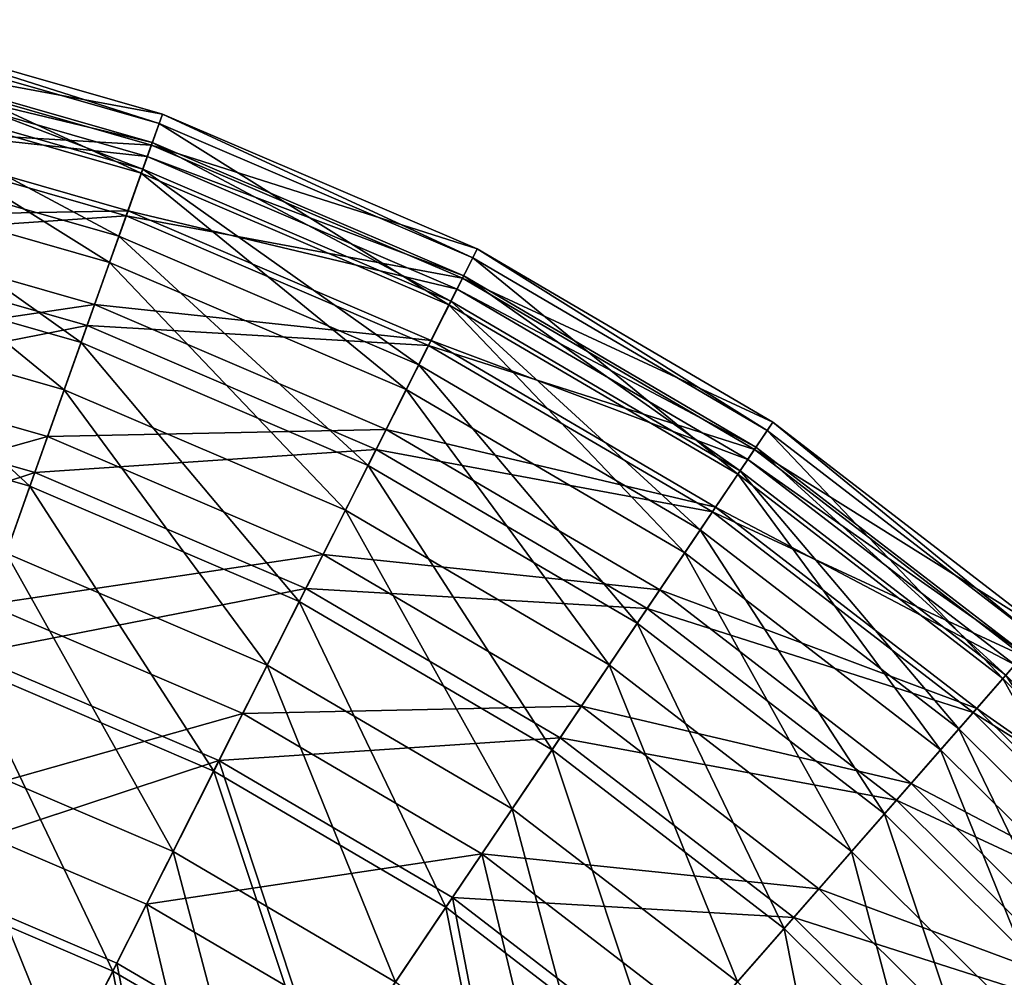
# Model space of a CAD drawing. Header units: millimetres. Extents: x -168 to 182, y 99 to 449.
# Tile 156 of 157: x 57 to 120, y 384 to 445. Entities that reach past the tile are written whole.
import ezdxf

# ---------------------------------------------------------------- set-up
doc = ezdxf.new("R2010")
doc.units = ezdxf.units.MM
doc.header["$LTSCALE"] = 25.4
doc.layers.get('0').update_dxf_attribs({"true_color": 0xff5454})

# ---------------------------------------------------------------- blocks, each defined once
blk = doc.blocks.new('SPHERE-XL-7846.STL#1')
at = {"color": 7, "true_color": 0xe6ffff}
mesh = blk.add_polyface(dxfattribs=at)
corners = [(44.103, 442.908, 197.021), (65.67, 438.918, 175.175), (44.555, 444.966, 175.175), (64.964, 436.932, 197.021)]
mesh.append_faces([[corners[k] for k in face] for face in [(0, 1, 2), (1, 0, 3)]], dxfattribs={"vtx0": -1, "color": 7})
mesh = blk.add_polyface(dxfattribs=at)
corners = [(44.555, 444.966, 175.175), (65.455, 438.312, 153.238), (44.417, 444.338, 153.238), (65.67, 438.918, 175.175)]
mesh.append_faces([[corners[k] for k in face] for face in [(0, 1, 2), (1, 0, 3)]], dxfattribs={"vtx0": -1, "color": 7})
mesh = blk.add_polyface(dxfattribs=at)
corners = [(44.417, 444.338, 153.238), (64.32, 435.124, 131.553), (43.691, 441.033, 131.553), (65.455, 438.312, 153.238)]
mesh.append_faces([[corners[k] for k in face] for face in [(0, 1, 2), (1, 0, 3)]], dxfattribs={"vtx0": -1, "color": 7})
mesh = blk.add_polyface(dxfattribs=at)
corners = [(43.068, 438.195, 218.431), (64.964, 436.932, 197.021), (44.103, 442.908, 197.021), (63.346, 432.386, 218.431)]
mesh.append_faces([[corners[k] for k in face] for face in [(0, 1, 2), (1, 0, 3)]], dxfattribs={"vtx0": -1, "color": 7})
mesh = blk.add_polyface(dxfattribs=at)
corners = [(64.41, 435.375, 194.614), (44.14, 443.074, 172.808), (65.021, 437.093, 172.808), (43.749, 441.293, 194.614)]
mesh.append_faces([[corners[k] for k in face] for face in [(0, 1, 2), (1, 0, 3)]], dxfattribs={"vtx0": -1, "color": 7})
mesh = blk.add_polyface(dxfattribs=at)
corners = [(65.021, 437.093, 172.808), (43.937, 442.152, 150.946), (64.705, 436.203, 150.946), (44.14, 443.074, 172.808)]
mesh.append_faces([[corners[k] for k in face] for face in [(0, 1, 2), (1, 0, 3)]], dxfattribs={"vtx0": -1, "color": 7})
mesh = blk.add_polyface(dxfattribs=at)
corners = [(64.705, 436.203, 150.946), (43.144, 438.542, 129.378), (63.466, 432.721, 129.378), (43.937, 442.152, 150.946)]
mesh.append_faces([[corners[k] for k in face] for face in [(0, 1, 2), (1, 0, 3)]], dxfattribs={"vtx0": -1, "color": 7})
mesh = blk.add_polyface(dxfattribs=at)
corners = [(62.881, 431.078, 216.016), (43.749, 441.293, 194.614), (64.41, 435.375, 194.614), (42.77, 436.838, 216.016)]
mesh.append_faces([[corners[k] for k in face] for face in [(0, 1, 2), (1, 0, 3)]], dxfattribs={"vtx0": -1, "color": 7})
mesh = blk.add_polyface(dxfattribs=at)
corners = [(43.691, 441.033, 131.553), (62.285, 429.403, 110.462), (42.389, 435.102, 110.462), (64.32, 435.124, 131.553)]
mesh.append_faces([[corners[k] for k in face] for face in [(0, 1, 2), (1, 0, 3)]], dxfattribs={"vtx0": -1, "color": 7})
mesh = blk.add_polyface(dxfattribs=at)
corners = [(64.964, 436.932, 197.021), (85.861, 430.271, 175.175), (65.67, 438.918, 175.175), (84.911, 428.39, 197.021)]
mesh.append_faces([[corners[k] for k in face] for face in [(0, 1, 2), (1, 0, 3)]], dxfattribs={"vtx0": -1, "color": 7})
mesh = blk.add_polyface(dxfattribs=at)
corners = [(65.67, 438.918, 175.175), (85.571, 429.697, 153.238), (65.455, 438.312, 153.238), (85.861, 430.271, 175.175)]
mesh.append_faces([[corners[k] for k in face] for face in [(0, 1, 2), (1, 0, 3)]], dxfattribs={"vtx0": -1, "color": 7})
mesh = blk.add_polyface(dxfattribs=at)
corners = [(41.467, 430.901, 239.069), (63.346, 432.386, 218.431), (43.068, 438.195, 218.431), (60.844, 425.351, 239.069)]
mesh.append_faces([[corners[k] for k in face] for face in [(0, 1, 2), (1, 0, 3)]], dxfattribs={"vtx0": -1, "color": 7})
mesh = blk.add_polyface(dxfattribs=at)
corners = [(63.466, 432.721, 129.378), (41.774, 432.301, 108.449), (61.324, 426.701, 108.449), (43.144, 438.542, 129.378)]
mesh.append_faces([[corners[k] for k in face] for face in [(0, 1, 2), (1, 0, 3)]], dxfattribs={"vtx0": -1, "color": 7})
mesh = blk.add_polyface(dxfattribs=at)
corners = [(65.455, 438.312, 153.238), (84.046, 426.676, 131.553), (64.32, 435.124, 131.553), (85.571, 429.697, 153.238)]
mesh.append_faces([[corners[k] for k in face] for face in [(0, 1, 2), (1, 0, 3)]], dxfattribs={"vtx0": -1, "color": 7})
mesh = blk.add_polyface(dxfattribs=at)
corners = [(60.459, 424.269, 236.671), (42.77, 436.838, 216.016), (62.881, 431.078, 216.016), (41.221, 429.78, 236.671)]
mesh.append_faces([[corners[k] for k in face] for face in [(0, 1, 2), (1, 0, 3)]], dxfattribs={"vtx0": -1, "color": 7})
mesh = blk.add_polyface(dxfattribs=at)
corners = [(63.346, 432.386, 218.431), (84.911, 428.39, 197.021), (64.964, 436.932, 197.021), (82.737, 424.082, 218.431)]
mesh.append_faces([[corners[k] for k in face] for face in [(0, 1, 2), (1, 0, 3)]], dxfattribs={"vtx0": -1, "color": 7})
mesh = blk.add_polyface(dxfattribs=at)
corners = [(84.166, 426.914, 194.614), (65.021, 437.093, 172.808), (84.988, 428.542, 172.808), (64.41, 435.375, 194.614)]
mesh.append_faces([[corners[k] for k in face] for face in [(0, 1, 2), (1, 0, 3)]], dxfattribs={"vtx0": -1, "color": 7})
mesh = blk.add_polyface(dxfattribs=at)
corners = [(84.988, 428.542, 172.808), (64.705, 436.203, 150.946), (84.563, 427.699, 150.946), (65.021, 437.093, 172.808)]
mesh.append_faces([[corners[k] for k in face] for face in [(0, 1, 2), (1, 0, 3)]], dxfattribs={"vtx0": -1, "color": 7})
mesh = blk.add_polyface(dxfattribs=at)
corners = [(84.563, 427.699, 150.946), (63.466, 432.721, 129.378), (82.897, 424.399, 129.378), (64.705, 436.203, 150.946)]
mesh.append_faces([[corners[k] for k in face] for face in [(0, 1, 2), (1, 0, 3)]], dxfattribs={"vtx0": -1, "color": 7})
mesh = blk.add_polyface(dxfattribs=at)
corners = [(42.389, 435.102, 110.462), (59.381, 421.241, 90.298), (40.531, 426.64, 90.298), (62.285, 429.403, 110.462)]
mesh.append_faces([[corners[k] for k in face] for face in [(0, 1, 2), (1, 0, 3)]], dxfattribs={"vtx0": -1, "color": 7})
mesh = blk.add_polyface(dxfattribs=at)
corners = [(64.32, 435.124, 131.553), (81.31, 421.256, 110.462), (62.285, 429.403, 110.462), (84.046, 426.676, 131.553)]
mesh.append_faces([[corners[k] for k in face] for face in [(0, 1, 2), (1, 0, 3)]], dxfattribs={"vtx0": -1, "color": 7})
mesh = blk.add_polyface(dxfattribs=at)
corners = [(82.111, 422.842, 216.016), (64.41, 435.375, 194.614), (84.166, 426.914, 194.614), (62.881, 431.078, 216.016)]
mesh.append_faces([[corners[k] for k in face] for face in [(0, 1, 2), (1, 0, 3)]], dxfattribs={"vtx0": -1, "color": 7})
mesh = blk.add_polyface(dxfattribs=at)
corners = [(82.897, 424.399, 129.378), (61.324, 426.701, 108.449), (80.018, 418.695, 108.449), (63.466, 432.721, 129.378)]
mesh.append_faces([[corners[k] for k in face] for face in [(0, 1, 2), (1, 0, 3)]], dxfattribs={"vtx0": -1, "color": 7})
mesh = blk.add_polyface(dxfattribs=at)
corners = [(61.324, 426.701, 108.449), (39.848, 423.53, 88.494), (58.314, 418.241, 88.494), (41.774, 432.301, 108.449)]
mesh.append_faces([[corners[k] for k in face] for face in [(0, 1, 2), (1, 0, 3)]], dxfattribs={"vtx0": -1, "color": 7})
mesh = blk.add_polyface(dxfattribs=at)
corners = [(60.844, 425.351, 239.069), (82.737, 424.082, 218.431), (63.346, 432.386, 218.431), (79.372, 417.416, 239.069)]
mesh.append_faces([[corners[k] for k in face] for face in [(0, 1, 2), (1, 0, 3)]], dxfattribs={"vtx0": -1, "color": 7})
mesh = blk.add_polyface(dxfattribs=at)
corners = [(39.324, 421.142, 258.609), (60.844, 425.351, 239.069), (41.467, 430.901, 239.069), (57.495, 415.938, 258.609)]
mesh.append_faces([[corners[k] for k in face] for face in [(0, 1, 2), (1, 0, 3)]], dxfattribs={"vtx0": -1, "color": 7})
mesh = blk.add_polyface(dxfattribs=at)
corners = [(78.855, 416.391, 236.671), (62.881, 431.078, 216.016), (82.111, 422.842, 216.016), (60.459, 424.269, 236.671)]
mesh.append_faces([[corners[k] for k in face] for face in [(0, 1, 2), (1, 0, 3)]], dxfattribs={"vtx0": -1, "color": 7})
mesh = blk.add_polyface(dxfattribs=at)
corners = [(84.911, 428.39, 197.021), (104.809, 419.162, 175.175), (85.861, 430.271, 175.175), (103.631, 417.414, 197.021)]
mesh.append_faces([[corners[k] for k in face] for face in [(0, 1, 2), (1, 0, 3)]], dxfattribs={"vtx0": -1, "color": 7})
mesh = blk.add_polyface(dxfattribs=at)
corners = [(85.861, 430.271, 175.175), (104.449, 418.628, 153.238), (85.571, 429.697, 153.238), (104.809, 419.162, 175.175)]
mesh.append_faces([[corners[k] for k in face] for face in [(0, 1, 2), (1, 0, 3)]], dxfattribs={"vtx0": -1, "color": 7})
mesh = blk.add_polyface(dxfattribs=at)
corners = [(57.182, 415.059, 256.248), (41.221, 429.78, 236.671), (60.459, 424.269, 236.671), (39.124, 420.231, 256.248)]
mesh.append_faces([[corners[k] for k in face] for face in [(0, 1, 2), (1, 0, 3)]], dxfattribs={"vtx0": -1, "color": 7})
mesh = blk.add_polyface(dxfattribs=at)
corners = [(62.285, 429.403, 110.462), (77.406, 413.522, 90.298), (59.381, 421.241, 90.298), (81.31, 421.256, 110.462)]
mesh.append_faces([[corners[k] for k in face] for face in [(0, 1, 2), (1, 0, 3)]], dxfattribs={"vtx0": -1, "color": 7})
mesh = blk.add_polyface(dxfattribs=at)
corners = [(85.571, 429.697, 153.238), (102.558, 415.822, 131.553), (84.046, 426.676, 131.553), (104.449, 418.628, 153.238)]
mesh.append_faces([[corners[k] for k in face] for face in [(0, 1, 2), (1, 0, 3)]], dxfattribs={"vtx0": -1, "color": 7})
mesh = blk.add_polyface(dxfattribs=at)
corners = [(82.737, 424.082, 218.431), (103.631, 417.414, 197.021), (84.911, 428.39, 197.021), (100.934, 413.413, 218.431)]
mesh.append_faces([[corners[k] for k in face] for face in [(0, 1, 2), (1, 0, 3)]], dxfattribs={"vtx0": -1, "color": 7})
mesh = blk.add_polyface(dxfattribs=at)
corners = [(102.707, 416.044, 194.614), (84.988, 428.542, 172.808), (103.726, 417.555, 172.808), (84.166, 426.914, 194.614)]
mesh.append_faces([[corners[k] for k in face] for face in [(0, 1, 2), (1, 0, 3)]], dxfattribs={"vtx0": -1, "color": 7})
mesh = blk.add_polyface(dxfattribs=at)
corners = [(103.726, 417.555, 172.808), (84.563, 427.699, 150.946), (103.198, 416.773, 150.946), (84.988, 428.542, 172.808)]
mesh.append_faces([[corners[k] for k in face] for face in [(0, 1, 2), (1, 0, 3)]], dxfattribs={"vtx0": -1, "color": 7})
mesh = blk.add_polyface(dxfattribs=at)
corners = [(103.198, 416.773, 150.946), (82.897, 424.399, 129.378), (101.132, 413.708, 129.378), (84.563, 427.699, 150.946)]
mesh.append_faces([[corners[k] for k in face] for face in [(0, 1, 2), (1, 0, 3)]], dxfattribs={"vtx0": -1, "color": 7})
mesh = blk.add_polyface(dxfattribs=at)
corners = [(100.157, 412.261, 216.016), (84.166, 426.914, 194.614), (102.707, 416.044, 194.614), (82.111, 422.842, 216.016)]
mesh.append_faces([[corners[k] for k in face] for face in [(0, 1, 2), (1, 0, 3)]], dxfattribs={"vtx0": -1, "color": 7})
mesh = blk.add_polyface(dxfattribs=at)
corners = [(40.531, 426.64, 90.298), (55.654, 410.765, 71.376), (38.147, 415.78, 71.376), (59.381, 421.241, 90.298)]
mesh.append_faces([[corners[k] for k in face] for face in [(0, 1, 2), (1, 0, 3)]], dxfattribs={"vtx0": -1, "color": 7})
mesh = blk.add_polyface(dxfattribs=at)
corners = [(80.018, 418.695, 108.449), (58.314, 418.241, 88.494), (75.971, 410.679, 88.494), (61.324, 426.701, 108.449)]
mesh.append_faces([[corners[k] for k in face] for face in [(0, 1, 2), (1, 0, 3)]], dxfattribs={"vtx0": -1, "color": 7})
mesh = blk.add_polyface(dxfattribs=at)
corners = [(84.046, 426.676, 131.553), (99.164, 410.788, 110.462), (81.31, 421.256, 110.462), (102.558, 415.822, 131.553)]
mesh.append_faces([[corners[k] for k in face] for face in [(0, 1, 2), (1, 0, 3)]], dxfattribs={"vtx0": -1, "color": 7})
mesh = blk.add_polyface(dxfattribs=at)
corners = [(57.495, 415.938, 258.609), (79.372, 417.416, 239.069), (60.844, 425.351, 239.069), (74.869, 408.496, 258.609)]
mesh.append_faces([[corners[k] for k in face] for face in [(0, 1, 2), (1, 0, 3)]], dxfattribs={"vtx0": -1, "color": 7})
mesh = blk.add_polyface(dxfattribs=at)
corners = [(74.449, 407.664, 256.248), (60.459, 424.269, 236.671), (78.855, 416.391, 236.671), (57.182, 415.059, 256.248)]
mesh.append_faces([[corners[k] for k in face] for face in [(0, 1, 2), (1, 0, 3)]], dxfattribs={"vtx0": -1, "color": 7})
mesh = blk.add_polyface(dxfattribs=at)
corners = [(101.132, 413.708, 129.378), (80.018, 418.695, 108.449), (97.561, 408.41, 108.449), (82.897, 424.399, 129.378)]
mesh.append_faces([[corners[k] for k in face] for face in [(0, 1, 2), (1, 0, 3)]], dxfattribs={"vtx0": -1, "color": 7})
mesh = blk.add_polyface(dxfattribs=at)
corners = [(79.372, 417.416, 239.069), (100.934, 413.413, 218.431), (82.737, 424.082, 218.431), (96.76, 407.221, 239.069)]
mesh.append_faces([[corners[k] for k in face] for face in [(0, 1, 2), (1, 0, 3)]], dxfattribs={"vtx0": -1, "color": 7})
mesh = blk.add_polyface(dxfattribs=at)
corners = [(58.314, 418.241, 88.494), (37.398, 412.368, 69.832), (54.484, 407.474, 69.832), (39.848, 423.53, 88.494)]
mesh.append_faces([[corners[k] for k in face] for face in [(0, 1, 2), (1, 0, 3)]], dxfattribs={"vtx0": -1, "color": 7})
mesh = blk.add_polyface(dxfattribs=at)
corners = [(96.118, 406.269, 236.671), (82.111, 422.842, 216.016), (100.157, 412.261, 216.016), (78.855, 416.391, 236.671)]
mesh.append_faces([[corners[k] for k in face] for face in [(0, 1, 2), (1, 0, 3)]], dxfattribs={"vtx0": -1, "color": 7})
mesh = blk.add_polyface(dxfattribs=at)
corners = [(36.674, 409.071, 276.746), (57.495, 415.938, 258.609), (39.324, 421.142, 258.609), (53.352, 404.294, 276.746)]
mesh.append_faces([[corners[k] for k in face] for face in [(0, 1, 2), (1, 0, 3)]], dxfattribs={"vtx0": -1, "color": 7})
mesh = blk.add_polyface(dxfattribs=at)
corners = [(59.381, 421.241, 90.298), (72.395, 403.595, 71.376), (55.654, 410.765, 71.376), (77.406, 413.522, 90.298)]
mesh.append_faces([[corners[k] for k in face] for face in [(0, 1, 2), (1, 0, 3)]], dxfattribs={"vtx0": -1, "color": 7})
mesh = blk.add_polyface(dxfattribs=at)
corners = [(81.31, 421.256, 110.462), (94.321, 403.604, 90.298), (77.406, 413.522, 90.298), (99.164, 410.788, 110.462)]
mesh.append_faces([[corners[k] for k in face] for face in [(0, 1, 2), (1, 0, 3)]], dxfattribs={"vtx0": -1, "color": 7})
mesh = blk.add_polyface(dxfattribs=at)
corners = [(53.103, 403.594, 274.434), (39.124, 420.231, 256.248), (57.182, 415.059, 256.248), (36.514, 408.345, 274.434)]
mesh.append_faces([[corners[k] for k in face] for face in [(0, 1, 2), (1, 0, 3)]], dxfattribs={"vtx0": -1, "color": 7})
mesh = blk.add_polyface(dxfattribs=at)
corners = [(103.631, 417.414, 197.021), (122.215, 405.765, 175.175), (104.809, 419.162, 175.175), (120.827, 404.179, 197.021)]
mesh.append_faces([[corners[k] for k in face] for face in [(0, 1, 2), (1, 0, 3)]], dxfattribs={"vtx0": -1, "color": 7})
mesh = blk.add_polyface(dxfattribs=at)
corners = [(104.809, 419.162, 175.175), (121.791, 405.281, 153.238), (104.449, 418.628, 153.238), (122.215, 405.765, 175.175)]
mesh.append_faces([[corners[k] for k in face] for face in [(0, 1, 2), (1, 0, 3)]], dxfattribs={"vtx0": -1, "color": 7})
mesh = blk.add_polyface(dxfattribs=at)
corners = [(97.561, 408.41, 108.449), (75.971, 410.679, 88.494), (92.541, 400.963, 88.494), (80.018, 418.695, 108.449)]
mesh.append_faces([[corners[k] for k in face] for face in [(0, 1, 2), (1, 0, 3)]], dxfattribs={"vtx0": -1, "color": 7})
mesh = blk.add_polyface(dxfattribs=at)
corners = [(104.449, 418.628, 153.238), (119.563, 402.734, 131.553), (102.558, 415.822, 131.553), (121.791, 405.281, 153.238)]
mesh.append_faces([[corners[k] for k in face] for face in [(0, 1, 2), (1, 0, 3)]], dxfattribs={"vtx0": -1, "color": 7})
mesh = blk.add_polyface(dxfattribs=at)
corners = [(75.971, 410.679, 88.494), (54.484, 407.474, 69.832), (70.822, 400.477, 69.832), (58.314, 418.241, 88.494)]
mesh.append_faces([[corners[k] for k in face] for face in [(0, 1, 2), (1, 0, 3)]], dxfattribs={"vtx0": -1, "color": 7})
mesh = blk.add_polyface(dxfattribs=at)
corners = [(74.869, 408.496, 258.609), (96.76, 407.221, 239.069), (79.372, 417.416, 239.069), (91.175, 398.936, 258.609)]
mesh.append_faces([[corners[k] for k in face] for face in [(0, 1, 2), (1, 0, 3)]], dxfattribs={"vtx0": -1, "color": 7})
mesh = blk.add_polyface(dxfattribs=at)
corners = [(100.934, 413.413, 218.431), (120.827, 404.179, 197.021), (103.631, 417.414, 197.021), (117.65, 400.548, 218.431)]
mesh.append_faces([[corners[k] for k in face] for face in [(0, 1, 2), (1, 0, 3)]], dxfattribs={"vtx0": -1, "color": 7})
mesh = blk.add_polyface(dxfattribs=at)
corners = [(119.739, 402.935, 194.614), (103.726, 417.555, 172.808), (120.939, 404.307, 172.808), (102.707, 416.044, 194.614)]
mesh.append_faces([[corners[k] for k in face] for face in [(0, 1, 2), (1, 0, 3)]], dxfattribs={"vtx0": -1, "color": 7})
mesh = blk.add_polyface(dxfattribs=at)
corners = [(120.939, 404.307, 172.808), (103.198, 416.773, 150.946), (120.317, 403.597, 150.946), (103.726, 417.555, 172.808)]
mesh.append_faces([[corners[k] for k in face] for face in [(0, 1, 2), (1, 0, 3)]], dxfattribs={"vtx0": -1, "color": 7})
mesh = blk.add_polyface(dxfattribs=at)
corners = [(120.317, 403.597, 150.946), (101.132, 413.708, 129.378), (117.883, 400.815, 129.378), (103.198, 416.773, 150.946)]
mesh.append_faces([[corners[k] for k in face] for face in [(0, 1, 2), (1, 0, 3)]], dxfattribs={"vtx0": -1, "color": 7})
mesh = blk.add_polyface(dxfattribs=at)
corners = [(90.653, 398.163, 256.248), (78.855, 416.391, 236.671), (96.118, 406.269, 236.671), (74.449, 407.664, 256.248)]
mesh.append_faces([[corners[k] for k in face] for face in [(0, 1, 2), (1, 0, 3)]], dxfattribs={"vtx0": -1, "color": 7})
mesh = blk.add_polyface(dxfattribs=at)
corners = [(116.735, 399.502, 216.016), (102.707, 416.044, 194.614), (119.739, 402.935, 194.614), (100.157, 412.261, 216.016)]
mesh.append_faces([[corners[k] for k in face] for face in [(0, 1, 2), (1, 0, 3)]], dxfattribs={"vtx0": -1, "color": 7})
mesh = blk.add_polyface(dxfattribs=at)
corners = [(53.352, 404.294, 276.746), (74.869, 408.496, 258.609), (57.495, 415.938, 258.609), (69.3, 397.464, 276.746)]
mesh.append_faces([[corners[k] for k in face] for face in [(0, 1, 2), (1, 0, 3)]], dxfattribs={"vtx0": -1, "color": 7})
mesh = blk.add_polyface(dxfattribs=at)
corners = [(102.558, 415.822, 131.553), (115.565, 398.165, 110.462), (99.164, 410.788, 110.462), (119.563, 402.734, 131.553)]
mesh.append_faces([[corners[k] for k in face] for face in [(0, 1, 2), (1, 0, 3)]], dxfattribs={"vtx0": -1, "color": 7})
mesh = blk.add_polyface(dxfattribs=at)
corners = [(68.965, 396.8, 274.434), (57.182, 415.059, 256.248), (74.449, 407.664, 256.248), (53.103, 403.594, 274.434)]
mesh.append_faces([[corners[k] for k in face] for face in [(0, 1, 2), (1, 0, 3)]], dxfattribs={"vtx0": -1, "color": 7})
mesh = blk.add_polyface(dxfattribs=at)
corners = [(77.406, 413.522, 90.298), (88.106, 394.384, 71.376), (72.395, 403.595, 71.376), (94.321, 403.604, 90.298)]
mesh.append_faces([[corners[k] for k in face] for face in [(0, 1, 2), (1, 0, 3)]], dxfattribs={"vtx0": -1, "color": 7})
mesh = blk.add_polyface(dxfattribs=at)
corners = [(117.883, 400.815, 129.378), (97.561, 408.41, 108.449), (113.676, 396.006, 108.449), (101.132, 413.708, 129.378)]
mesh.append_faces([[corners[k] for k in face] for face in [(0, 1, 2), (1, 0, 3)]], dxfattribs={"vtx0": -1, "color": 7})
mesh = blk.add_polyface(dxfattribs=at)
corners = [(96.76, 407.221, 239.069), (117.65, 400.548, 218.431), (100.934, 413.413, 218.431), (112.733, 394.928, 239.069)]
mesh.append_faces([[corners[k] for k in face] for face in [(0, 1, 2), (1, 0, 3)]], dxfattribs={"vtx0": -1, "color": 7})
mesh = blk.add_polyface(dxfattribs=at)
corners = [(111.977, 394.064, 236.671), (100.157, 412.261, 216.016), (116.735, 399.502, 216.016), (96.118, 406.269, 236.671)]
mesh.append_faces([[corners[k] for k in face] for face in [(0, 1, 2), (1, 0, 3)]], dxfattribs={"vtx0": -1, "color": 7})
mesh = blk.add_polyface(dxfattribs=at)
corners = [(55.654, 410.765, 71.376), (66.357, 391.632, 53.995), (51.163, 398.14, 53.995), (72.395, 403.595, 71.376)]
mesh.append_faces([[corners[k] for k in face] for face in [(0, 1, 2), (1, 0, 3)]], dxfattribs={"vtx0": -1, "color": 7})
mesh = blk.add_polyface(dxfattribs=at)
corners = [(92.541, 400.963, 88.494), (70.822, 400.477, 69.832), (86.154, 391.488, 69.832), (75.971, 410.679, 88.494)]
mesh.append_faces([[corners[k] for k in face] for face in [(0, 1, 2), (1, 0, 3)]], dxfattribs={"vtx0": -1, "color": 7})
mesh = blk.add_polyface(dxfattribs=at)
corners = [(99.164, 410.788, 110.462), (109.86, 391.644, 90.298), (94.321, 403.604, 90.298), (115.565, 398.165, 110.462)]
mesh.append_faces([[corners[k] for k in face] for face in [(0, 1, 2), (1, 0, 3)]], dxfattribs={"vtx0": -1, "color": 7})
mesh = blk.add_polyface(dxfattribs=at)
corners = [(69.3, 397.464, 276.746), (91.175, 398.936, 258.609), (74.869, 408.496, 258.609), (84.267, 388.688, 276.746)]
mesh.append_faces([[corners[k] for k in face] for face in [(0, 1, 2), (1, 0, 3)]], dxfattribs={"vtx0": -1, "color": 7})
mesh = blk.add_polyface(dxfattribs=at)
corners = [(113.676, 396.006, 108.449), (92.541, 400.963, 88.494), (107.763, 389.248, 88.494), (97.561, 408.41, 108.449)]
mesh.append_faces([[corners[k] for k in face] for face in [(0, 1, 2), (1, 0, 3)]], dxfattribs={"vtx0": -1, "color": 7})
mesh = blk.add_polyface(dxfattribs=at)
corners = [(70.822, 400.477, 69.832), (49.894, 394.574, 52.762), (64.652, 388.254, 52.762), (54.484, 407.474, 69.832)]
mesh.append_faces([[corners[k] for k in face] for face in [(0, 1, 2), (1, 0, 3)]], dxfattribs={"vtx0": -1, "color": 7})
mesh = blk.add_polyface(dxfattribs=at)
corners = [(83.851, 388.072, 274.434), (74.449, 407.664, 256.248), (90.653, 398.163, 256.248), (68.965, 396.8, 274.434)]
mesh.append_faces([[corners[k] for k in face] for face in [(0, 1, 2), (1, 0, 3)]], dxfattribs={"vtx0": -1, "color": 7})
mesh = blk.add_polyface(dxfattribs=at)
corners = [(91.175, 398.936, 258.609), (112.733, 394.928, 239.069), (96.76, 407.221, 239.069), (106.153, 387.408, 258.609)]
mesh.append_faces([[corners[k] for k in face] for face in [(0, 1, 2), (1, 0, 3)]], dxfattribs={"vtx0": -1, "color": 7})
mesh = blk.add_polyface(dxfattribs=at)
corners = [(105.539, 386.706, 256.248), (96.118, 406.269, 236.671), (111.977, 394.064, 236.671), (90.653, 398.163, 256.248)]
mesh.append_faces([[corners[k] for k in face] for face in [(0, 1, 2), (1, 0, 3)]], dxfattribs={"vtx0": -1, "color": 7})
mesh = blk.add_polyface(dxfattribs=at)
corners = [(121.791, 405.281, 153.238), (134.793, 387.618, 131.553), (119.563, 402.734, 131.553), (137.323, 389.866, 153.238)]
mesh.append_faces([[corners[k] for k in face] for face in [(0, 1, 2), (1, 0, 3)]], dxfattribs={"vtx0": -1, "color": 7})
mesh = blk.add_polyface(dxfattribs=at)
corners = [(48.481, 390.603, 293.193), (69.3, 397.464, 276.746), (53.352, 404.294, 276.746), (62.752, 384.491, 293.193)]
mesh.append_faces([[corners[k] for k in face] for face in [(0, 1, 2), (1, 0, 3)]], dxfattribs={"vtx0": -1, "color": 7})
mesh = blk.add_polyface(dxfattribs=at)
corners = [(117.65, 400.548, 218.431), (136.229, 388.893, 197.021), (120.827, 404.179, 197.021), (132.621, 385.688, 218.431)]
mesh.append_faces([[corners[k] for k in face] for face in [(0, 1, 2), (1, 0, 3)]], dxfattribs={"vtx0": -1, "color": 7})
mesh = blk.add_polyface(dxfattribs=at)
corners = [(62.491, 383.974, 290.939), (53.103, 403.594, 274.434), (68.965, 396.8, 274.434), (48.287, 390.057, 290.939)]
mesh.append_faces([[corners[k] for k in face] for face in [(0, 1, 2), (1, 0, 3)]], dxfattribs={"vtx0": -1, "color": 7})
mesh = blk.add_polyface(dxfattribs=at)
corners = [(72.395, 403.595, 71.376), (80.616, 383.272, 53.995), (66.357, 391.632, 53.995), (88.106, 394.384, 71.376)]
mesh.append_faces([[corners[k] for k in face] for face in [(0, 1, 2), (1, 0, 3)]], dxfattribs={"vtx0": -1, "color": 7})
mesh = blk.add_polyface(dxfattribs=at)
corners = [(94.321, 403.604, 90.298), (102.538, 383.276, 71.376), (88.106, 394.384, 71.376), (109.86, 391.644, 90.298)]
mesh.append_faces([[corners[k] for k in face] for face in [(0, 1, 2), (1, 0, 3)]], dxfattribs={"vtx0": -1, "color": 7})
mesh = blk.add_polyface(dxfattribs=at)
corners = [(135.65, 388.379, 150.946), (117.883, 400.815, 129.378), (132.887, 385.924, 129.378), (120.317, 403.597, 150.946)]
mesh.append_faces([[corners[k] for k in face] for face in [(0, 1, 2), (1, 0, 3)]], dxfattribs={"vtx0": -1, "color": 7})
mesh = blk.add_polyface(dxfattribs=at)
corners = [(131.583, 384.766, 216.016), (119.739, 402.935, 194.614), (134.993, 387.795, 194.614), (116.735, 399.502, 216.016)]
mesh.append_faces([[corners[k] for k in face] for face in [(0, 1, 2), (1, 0, 3)]], dxfattribs={"vtx0": -1, "color": 7})
mesh = blk.add_polyface(dxfattribs=at)
corners = [(119.563, 402.734, 131.553), (130.254, 383.586, 110.462), (115.565, 398.165, 110.462), (134.793, 387.618, 131.553)]
mesh.append_faces([[corners[k] for k in face] for face in [(0, 1, 2), (1, 0, 3)]], dxfattribs={"vtx0": -1, "color": 7})
mesh = blk.add_polyface(dxfattribs=at)
corners = [(107.763, 389.248, 88.494), (86.154, 391.488, 69.832), (100.238, 380.647, 69.832), (92.541, 400.963, 88.494)]
mesh.append_faces([[corners[k] for k in face] for face in [(0, 1, 2), (1, 0, 3)]], dxfattribs={"vtx0": -1, "color": 7})
mesh = blk.add_polyface(dxfattribs=at)
corners = [(86.154, 391.488, 69.832), (64.652, 388.254, 52.762), (78.501, 380.135, 52.762), (70.822, 400.477, 69.832)]
mesh.append_faces([[corners[k] for k in face] for face in [(0, 1, 2), (1, 0, 3)]], dxfattribs={"vtx0": -1, "color": 7})
mesh = blk.add_polyface(dxfattribs=at)
corners = [(112.733, 394.928, 239.069), (132.621, 385.688, 218.431), (117.65, 400.548, 218.431), (127.039, 380.729, 239.069)]
mesh.append_faces([[corners[k] for k in face] for face in [(0, 1, 2), (1, 0, 3)]], dxfattribs={"vtx0": -1, "color": 7})
mesh = blk.add_polyface(dxfattribs=at)
corners = [(132.887, 385.924, 129.378), (113.676, 396.006, 108.449), (128.11, 381.681, 108.449), (117.883, 400.815, 129.378)]
mesh.append_faces([[corners[k] for k in face] for face in [(0, 1, 2), (1, 0, 3)]], dxfattribs={"vtx0": -1, "color": 7})
mesh = blk.add_polyface(dxfattribs=at)
corners = [(126.18, 379.967, 236.671), (116.735, 399.502, 216.016), (131.583, 384.766, 216.016), (111.977, 394.064, 236.671)]
mesh.append_faces([[corners[k] for k in face] for face in [(0, 1, 2), (1, 0, 3)]], dxfattribs={"vtx0": -1, "color": 7})
mesh = blk.add_polyface(dxfattribs=at)
corners = [(84.267, 388.688, 276.746), (106.153, 387.408, 258.609), (91.175, 398.936, 258.609), (98.015, 378.107, 276.746)]
mesh.append_faces([[corners[k] for k in face] for face in [(0, 1, 2), (1, 0, 3)]], dxfattribs={"vtx0": -1, "color": 7})
mesh = blk.add_polyface(dxfattribs=at)
corners = [(51.163, 398.14, 53.995), (59.385, 377.822, 38.428), (45.977, 383.564, 38.428), (66.357, 391.632, 53.995)]
mesh.append_faces([[corners[k] for k in face] for face in [(0, 1, 2), (1, 0, 3)]], dxfattribs={"vtx0": -1, "color": 7})
mesh = blk.add_polyface(dxfattribs=at)
corners = [(97.526, 377.548, 274.434), (90.653, 398.163, 256.248), (105.539, 386.706, 256.248), (83.851, 388.072, 274.434)]
mesh.append_faces([[corners[k] for k in face] for face in [(0, 1, 2), (1, 0, 3)]], dxfattribs={"vtx0": -1, "color": 7})
mesh = blk.add_polyface(dxfattribs=at)
corners = [(115.565, 398.165, 110.462), (123.777, 377.832, 90.298), (109.86, 391.644, 90.298), (130.254, 383.586, 110.462)]
mesh.append_faces([[corners[k] for k in face] for face in [(0, 1, 2), (1, 0, 3)]], dxfattribs={"vtx0": -1, "color": 7})
mesh = blk.add_polyface(dxfattribs=at)
corners = [(76.144, 376.639, 293.193), (69.3, 397.464, 276.746), (62.752, 384.491, 293.193), (84.267, 388.688, 276.746)]
mesh.append_faces([[corners[k] for k in face] for face in [(0, 1, 2), (1, 0, 3)]], dxfattribs={"vtx0": -1, "color": 7})
mesh = blk.add_polyface(dxfattribs=at)
corners = [(68.965, 396.8, 274.434), (75.821, 376.159, 290.939), (62.491, 383.974, 290.939), (83.851, 388.072, 274.434)]
mesh.append_faces([[corners[k] for k in face] for face in [(0, 1, 2), (1, 0, 3)]], dxfattribs={"vtx0": -1, "color": 7})
mesh = blk.add_polyface(dxfattribs=at)
corners = [(128.11, 381.681, 108.449), (107.763, 389.248, 88.494), (121.396, 375.717, 88.494), (113.676, 396.006, 108.449)]
mesh.append_faces([[corners[k] for k in face] for face in [(0, 1, 2), (1, 0, 3)]], dxfattribs={"vtx0": -1, "color": 7})
mesh = blk.add_polyface(dxfattribs=at)
corners = [(57.56, 374.206, 37.558), (49.894, 394.574, 52.762), (44.62, 379.748, 37.558), (64.652, 388.254, 52.762)]
mesh.append_faces([[corners[k] for k in face] for face in [(0, 1, 2), (1, 0, 3)]], dxfattribs={"vtx0": -1, "color": 7})
mesh = blk.add_polyface(dxfattribs=at)
corners = [(106.153, 387.408, 258.609), (127.039, 380.729, 239.069), (112.733, 394.928, 239.069), (119.569, 374.093, 258.609)]
mesh.append_faces([[corners[k] for k in face] for face in [(0, 1, 2), (1, 0, 3)]], dxfattribs={"vtx0": -1, "color": 7})
mesh = blk.add_polyface(dxfattribs=at)
corners = [(88.106, 394.384, 71.376), (93.714, 373.191, 53.995), (80.616, 383.272, 53.995), (102.538, 383.276, 71.376)]
mesh.append_faces([[corners[k] for k in face] for face in [(0, 1, 2), (1, 0, 3)]], dxfattribs={"vtx0": -1, "color": 7})
mesh = blk.add_polyface(dxfattribs=at)
corners = [(118.872, 373.474, 256.248), (111.977, 394.064, 236.671), (126.18, 379.967, 236.671), (105.539, 386.706, 256.248)]
mesh.append_faces([[corners[k] for k in face] for face in [(0, 1, 2), (1, 0, 3)]], dxfattribs={"vtx0": -1, "color": 7})
mesh = blk.add_polyface(dxfattribs=at)
corners = [(66.357, 391.632, 53.995), (71.968, 370.444, 38.428), (59.385, 377.822, 38.428), (80.616, 383.272, 53.995)]
mesh.append_faces([[corners[k] for k in face] for face in [(0, 1, 2), (1, 0, 3)]], dxfattribs={"vtx0": -1, "color": 7})
mesh = blk.add_polyface(dxfattribs=at)
corners = [(91.223, 370.343, 52.762), (86.154, 391.488, 69.832), (78.501, 380.135, 52.762), (100.238, 380.647, 69.832)]
mesh.append_faces([[corners[k] for k in face] for face in [(0, 1, 2), (1, 0, 3)]], dxfattribs={"vtx0": -1, "color": 7})
mesh = blk.add_polyface(dxfattribs=at)
corners = [(109.86, 391.644, 90.298), (115.464, 370.447, 71.376), (102.538, 383.276, 71.376), (123.777, 377.832, 90.298)]
mesh.append_faces([[corners[k] for k in face] for face in [(0, 1, 2), (1, 0, 3)]], dxfattribs={"vtx0": -1, "color": 7})
mesh = blk.add_polyface(dxfattribs=at)
corners = [(55.327, 369.783, 307.692), (48.481, 390.603, 293.193), (42.959, 375.08, 307.692), (62.752, 384.491, 293.193)]
mesh.append_faces([[corners[k] for k in face] for face in [(0, 1, 2), (1, 0, 3)]], dxfattribs={"vtx0": -1, "color": 7})
mesh = blk.add_polyface(dxfattribs=at)
corners = [(48.287, 390.057, 290.939), (55.13, 369.391, 305.499), (42.812, 374.666, 305.499), (62.491, 383.974, 290.939)]
mesh.append_faces([[corners[k] for k in face] for face in [(0, 1, 2), (1, 0, 3)]], dxfattribs={"vtx0": -1, "color": 7})
mesh = blk.add_polyface(dxfattribs=at)
corners = [(121.396, 375.717, 88.494), (100.238, 380.647, 69.832), (112.853, 368.127, 69.832), (107.763, 389.248, 88.494)]
mesh.append_faces([[corners[k] for k in face] for face in [(0, 1, 2), (1, 0, 3)]], dxfattribs={"vtx0": -1, "color": 7})
mesh = blk.add_polyface(dxfattribs=at)
corners = [(69.704, 367.086, 37.558), (64.652, 388.254, 52.762), (57.56, 374.206, 37.558), (78.501, 380.135, 52.762)]
mesh.append_faces([[corners[k] for k in face] for face in [(0, 1, 2), (1, 0, 3)]], dxfattribs={"vtx0": -1, "color": 7})
mesh = blk.add_polyface(dxfattribs=at)
corners = [(88.447, 367.17, 293.193), (84.267, 388.688, 276.746), (76.144, 376.639, 293.193), (98.015, 378.107, 276.746)]
mesh.append_faces([[corners[k] for k in face] for face in [(0, 1, 2), (1, 0, 3)]], dxfattribs={"vtx0": -1, "color": 7})
mesh = blk.add_polyface(dxfattribs=at)
corners = [(83.851, 388.072, 274.434), (88.065, 366.735, 290.939), (75.821, 376.159, 290.939), (97.526, 377.548, 274.434)]
mesh.append_faces([[corners[k] for k in face] for face in [(0, 1, 2), (1, 0, 3)]], dxfattribs={"vtx0": -1, "color": 7})
mesh = blk.add_polyface(dxfattribs=at)
corners = [(98.015, 378.107, 276.746), (119.569, 374.093, 258.609), (106.153, 387.408, 258.609), (110.329, 365.885, 276.746)]
mesh.append_faces([[corners[k] for k in face] for face in [(0, 1, 2), (1, 0, 3)]], dxfattribs={"vtx0": -1, "color": 7})
mesh = blk.add_polyface(dxfattribs=at)
corners = [(109.774, 365.392, 274.434), (105.539, 386.706, 256.248), (118.872, 373.474, 256.248), (97.526, 377.548, 274.434)]
mesh.append_faces([[corners[k] for k in face] for face in [(0, 1, 2), (1, 0, 3)]], dxfattribs={"vtx0": -1, "color": 7})
mesh = blk.add_polyface(dxfattribs=at)
corners = [(66.935, 362.977, 307.692), (62.752, 384.491, 293.193), (55.327, 369.783, 307.692), (76.144, 376.639, 293.193)]
mesh.append_faces([[corners[k] for k in face] for face in [(0, 1, 2), (1, 0, 3)]], dxfattribs={"vtx0": -1, "color": 7})
mesh = blk.add_polyface(dxfattribs=at)
corners = [(62.491, 383.974, 290.939), (66.689, 362.613, 305.499), (55.13, 369.391, 305.499), (75.821, 376.159, 290.939)]
mesh.append_faces([[corners[k] for k in face] for face in [(0, 1, 2), (1, 0, 3)]], dxfattribs={"vtx0": -1, "color": 7})
blk = doc.blocks.new('Grupuj#1')
at = {"color": 0}
blk.add_blockref('SPHERE-XL-7846.STL#1', (167.79, -99.34, -13.682), dxfattribs=at)

msp = doc.modelspace()

# ---------------------------------------------------------------- block references
at = {"color": 0}
msp.add_blockref('Grupuj#1', (-167.79, 99.34, 13.682), dxfattribs=at)

doc.saveas('drawing.dxf')
